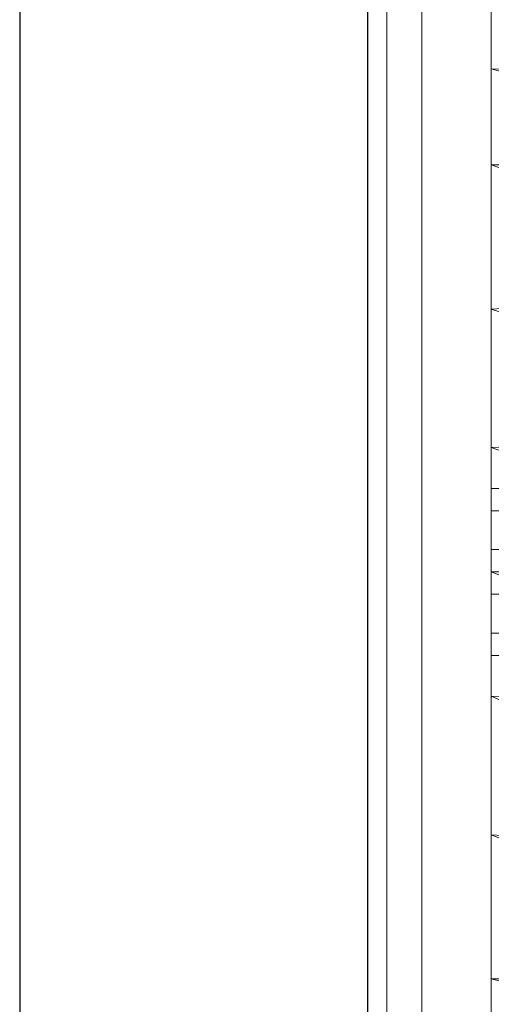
# Model space of a CAD drawing. Header units: metres. Extents: x 391.1 to 430.4, y 12.7 to 28.4.
# Tile 36 of 165: x 401.356 to 401.492, y 26.494 to 26.777. Entities that reach past the tile are written whole.
import ezdxf

# ---------------------------------------------------------------- set-up
doc = ezdxf.new("R2010")
doc.units = ezdxf.units.M
for name, color, linetype, lineweight in [('02_MOBILIARIO', 7, 'Continuous', 18), ('A-DETL-____-MBND', 7, 'Continuous', 18), ('A-GENM-____-OTLN', 7, 'Continuous', 18), ('A-WALL-____-MCUT', 7, 'Continuous', 25), ('A-WALL-____-OTLN', 7, 'Continuous', 25)]:
    doc.layers.add(name, color=color, linetype=linetype, lineweight=lineweight)

# ---------------------------------------------------------------- blocks, each defined once
blk = doc.blocks.new('Family - Rentamans PB-155389-02_TEL_P0')
at = {"layer": 'A-DETL-____-MBND', "color": 253, "true_color": 0xaaaaaa}
for p, q in [((0, 0.36146), (0, 0.00406)), ((0, 0.35008), (0, 0.32734)), ((0, 0.32734), (0, 0.29972)), ((0.10273, 0.32574), (0, 0.32734)), ((0, 0.32734), (0.10273, 0.29924)), ((0, 0.29972), (0, 0.2583)), ((0.10273, 0.29924), (0, 0.29972)), ((0, 0.29972), (0.10273, 0.26415)), ((0.10273, 0.26415), (0, 0.2583)), ((0, 0.2583), (0, 0.2185)), ((0, 0.2583), (0.10273, 0.22395)), ((0.10273, 0.22395), (0, 0.2185)), ((0, 0.2185), (0, 0.18276)), ((0, 0.2185), (0.10273, 0.18276)), ((0, 0.20033), (0, 0.20676)), ((0, 0.20676), (0.02, 0.20676)), ((0, 0.20676), (0.02, 0.20676)), ((0, 0.20676), (0, 0.20033)), ((0, 0.20033), (0, 0.18919)), ((0.02, 0.20033), (0, 0.20033)), ((0, 0.18919), (0, 0.20033)), ((0, 0.20033), (0.02, 0.20033)), ((0, 0.18919), (0.02, 0.18919)), ((0, 0.18919), (0, 0.17633)), ((0, 0.17633), (0, 0.18919)), ((0, 0.18919), (0.02, 0.18919)), ((0, 0.18276), (0, 0.14702)), ((0, 0.18276), (0.10273, 0.14157)), ((0.10273, 0.18276), (0, 0.18276)), ((0, 0.17633), (0.02, 0.17633)), ((0, 0.17633), (0, 0.16519)), ((0, 0.16519), (0, 0.17633)), ((0, 0.17633), (0.02, 0.17633)), ((0, 0.16519), (0.02, 0.16519)), ((0, 0.16519), (0, 0.15876)), ((0, 0.15876), (0, 0.16519)), ((0, 0.16519), (0.02, 0.16519)), ((0, 0.15876), (0.02, 0.15876)), ((0, 0.15876), (0.02, 0.15876)), ((0, 0.14702), (0, 0.10722)), ((0.10273, 0.14157), (0, 0.14702)), ((0, 0.14702), (0.10273, 0.10137)), ((0, 0.10722), (0, 0.06579)), ((0.10273, 0.10137), (0, 0.10722)), ((0, 0.10722), (0.10273, 0.06628)), ((0.10273, 0.06628), (0, 0.06579)), ((0, 0.06579), (0, 0.03818)), ((0, 0.06579), (0.10273, 0.03978))]:
    blk.add_line(p, q, dxfattribs=at)
blk = doc.blocks.new('Family - Envans PB-155461-02_TEL_P0')
at = {"layer": 'A-WALL-____-MCUT', "color": 253, "true_color": 0xaaaaaa}
for p, q in [((6.12307, 0.1), (3.61987, 0.1)), ((3.61987, 0), (6.12307, 0))]:
    blk.add_line(p, q, dxfattribs=at)
at = {"layer": 'A-WALL-____-OTLN', "color": 253, "true_color": 0xaaaaaa}
for p, q in [((6.12307, 0.1), (0, 0.1)), ((0, 0), (6.12307, 0))]:
    blk.add_line(p, q, dxfattribs=at)
at = {"layer": 'A-WALL-____-OTLN', "color": 253, "lineweight": 18, "true_color": 0xaaaaaa}
blk.add_line((-0.00093, 0), (6.12307, 0), dxfattribs=at)
blk = doc.blocks.new('Family - LONDR55-XX_ZZ-ARQ-CAA-M3D-Londres55-155345-02_TEL_P0')
at = {"layer": 'A-GENM-____-OTLN', "color": 253, "true_color": 0xaaaaaa}
for p, q in [((0.6, 0.03), (0, 0.03)), ((0.6, 0.03), (0, 0.03)), ((0, 0.01), (0.6, 0.01)), ((0, 0.01), (0.6, 0.01)), ((0.6, 0.01), (0, 0.01)), ((0, 0.01), (0.6, 0.01)), ((0, 0), (0.6, 0)), ((0.6, 0), (0, 0))]:
    blk.add_line(p, q, dxfattribs=at)
blk = doc.blocks.new('Family - Mirall PB-155794-02_TEL_P0')
blk.add_blockref('Family - LONDR55-XX_ZZ-ARQ-CAA-M3D-Londres55-155345-02_TEL_P0', (0, 0))
blk = doc.blocks.new('LONDR55-XX_ZZ-ARQ-CAA-M3D-Londres55_ifc-1-02_TEL_P0')
at = {"layer": '02_MOBILIARIO', "color": 253, "lineweight": 18, "true_color": 0xaaaaaa}
blk.add_blockref('Family - Rentamans PB-155389-02_TEL_P0', (401.49193, 26.43532), dxfattribs=at)
at = {"layer": 'A-GENM-____-OTLN', "color": 253, "lineweight": 18, "true_color": 0xaaaaaa, "rotation": 270}
blk.add_blockref('Family - Mirall PB-155794-02_TEL_P0', (401.46193, 26.91762), dxfattribs=at)
at = {"layer": 'A-WALL-____-OTLN', "color": 253, "lineweight": 18, "true_color": 0xaaaaaa, "rotation": 90}
blk.add_blockref('Family - Envans PB-155461-02_TEL_P0', (401.45645, 22.14078), dxfattribs=at)

msp = doc.modelspace()

# ---------------------------------------------------------------- block references
at = {"lineweight": 5}
msp.add_blockref('LONDR55-XX_ZZ-ARQ-CAA-M3D-Londres55_ifc-1-02_TEL_P0', (0, 0), dxfattribs=at)

doc.saveas('drawing.dxf')
